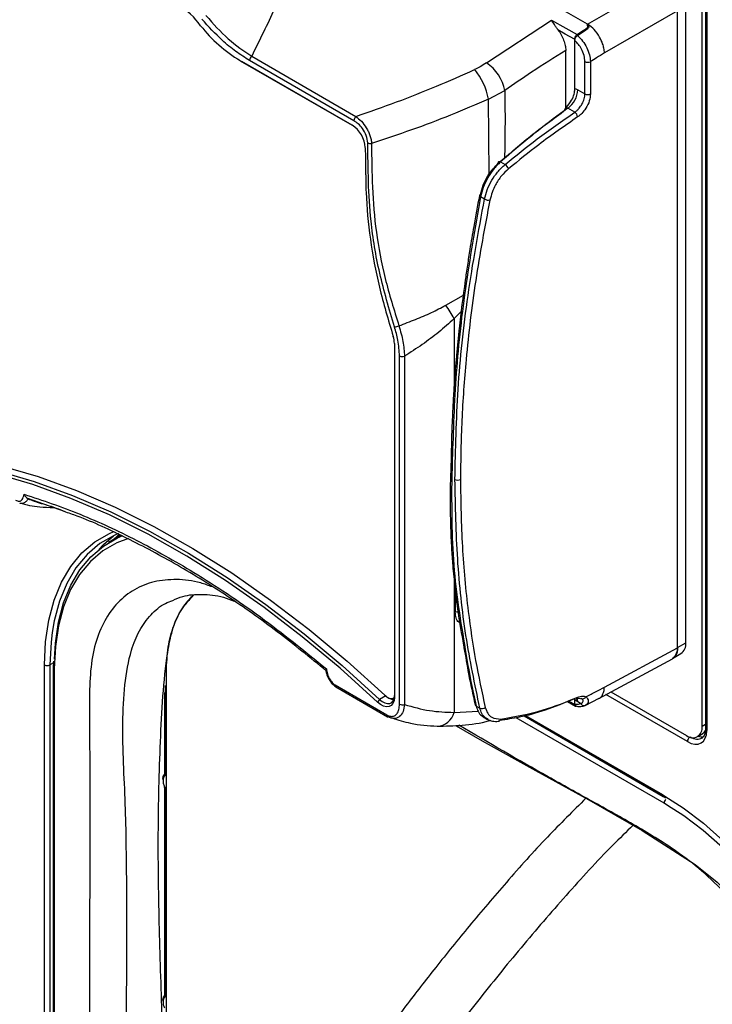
# Model space of a CAD drawing. Header units: millimetres. Extents: x 1588 to 4263, y 172 to 3488.
# Tile 11 of 46: x 1920 to 2008, y 1736 to 1862. Entities that reach past the tile are written whole.
import ezdxf

# ---------------------------------------------------------------- set-up
doc = ezdxf.new("R2010")
doc.units = ezdxf.units.MM
doc.header["$LTSCALE"] = 13

msp = doc.modelspace()

# ---------------------------------------------------------------- linework, layer by layer
at = {"color": 7, "linetype": 'Continuous', "lineweight": 25}
for p, q in [((1992.02, 1861.11), (1936.87, 1892.95)), ((2007.07, 1871.73), (2007.07, 1771.31)), ((2007.22, 1871.53), (2007.22, 1771.11)), ((1992.02, 1861.11), (2001.38, 1866.51)), ((2006.62, 1771.6), (2006.62, 1865.98)), ((2003.5, 1862.84), (1994.17, 1857.45)), ((2003.5, 1781.63), (2003.5, 1862.84)), ((2004.54, 1782.28), (2004.54, 1863.44)), ((1979.11, 1856.18), (1987.42, 1861.64)), ((1992.09, 1860.59), (1992.09, 1861.07)), ((1992.03, 1860.54), (1992.03, 1860.69)), ((1990.35, 1859.22), (1990.35, 1852.59)), ((1990.4, 1852.93), (1990.4, 1859.05)), ((1989.23, 1850.41), (1989.23, 1857.78)), ((1947.7, 1856.47), (1961.98, 1848.23)), ((1947.7, 1856.47), (1947.92, 1856.35)), ((1961.99, 1848.23), (1947.92, 1856.35)), ((1962.19, 1848.82), (1948.9, 1856.49)), ((1949.17, 1857.04), (1962.46, 1849.37)), ((1991.68, 1852.24), (1991.68, 1856.35)), ((1992.38, 1856.35), (1992.38, 1852.23)), ((1979.37, 1851.57), (1981.46, 1852.66)), ((1990.77, 1852.76), (1991.68, 1852.24)), ((1979.48, 1842.03), (1979.37, 1851.57)), ((1989.35, 1850.54), (1989.21, 1850.4)), ((1990.37, 1849.89), (1989.5, 1850.4)), ((1961.98, 1848.23), (1961.98, 1848.23)), ((1980.92, 1843.58), (1981.49, 1843.25)), ((1978.31, 1839.15), (1978.35, 1839.4)), ((1978.86, 1838.82), (1978.37, 1839.11)), ((1973.92, 1825.3), (1976.17, 1826.6)), ((1975.92, 1824.56), (1974.98, 1823.59)), ((1974.98, 1823.59), (1974.98, 1814.9)), ((1967.37, 1820.43), (1967.37, 1775.32)), ((1968.02, 1774.45), (1968.02, 1818.83)), ((1968.66, 1818.8), (1968.66, 1774.42)), ((1974.74, 1804.95), (1974.68, 1803.35)), ((1920.62, 1800.65), (1920.65, 1800.64)), ((1925.27, 1799), (1920.62, 1800.65)), ((1932.44, 1795.96), (1930.92, 1795.04)), ((1931.34, 1795.29), (1932.32, 1796.11)), ((1974.98, 1790.41), (1974.98, 1773.4)), ((1975.13, 1786.17), (1975.13, 1788.96)), ((1975.15, 1786.25), (1975.19, 1788.54)), ((1975.13, 1786.26), (1975.15, 1786.25)), ((2003.5, 1781.67), (2004.54, 1782.28)), ((1994.16, 1776.61), (2003.5, 1781.63)), ((2002.86, 1780.29), (2003.92, 1780.9)), ((1923.87, 1779.72), (1923.43, 1779.46)), ((1923.88, 1779.95), (1923.85, 1779.17)), ((1993.46, 1775.19), (2002.85, 1780.24)), ((1922.72, 1662.65), (1922.72, 1779.45)), ((1923.43, 1779.46), (1923.43, 1663.93)), ((1923.85, 1779.17), (1923.85, 1664.68)), ((1923.99, 1778.96), (1923.99, 1664.94)), ((1938.28, 1690.35), (1938.28, 1778.63)), ((1938.05, 1775.95), (1938.05, 1765.6)), ((1938.12, 1776.85), (1938.12, 1765.5)), ((1959.81, 1776.9), (1966.41, 1773.09)), ((1959.91, 1776.68), (1966.51, 1772.86)), ((1995, 1776.02), (2004.65, 1770.46)), ((1965.49, 1775.06), (1965.2, 1774.73)), ((1966.27, 1775.52), (1965.49, 1775.06)), ((1989.44, 1774.78), (1990.47, 1774.2)), ((1989.62, 1774.85), (1990.35, 1774.44)), ((1990.35, 1775.12), (1990.35, 1774.44)), ((1990.4, 1774.48), (1990.4, 1775.01)), ((1990.54, 1775.07), (1990.61, 1775.1)), ((1991.13, 1774.54), (1990.77, 1774.75)), ((1991.31, 1775.09), (1991.2, 1775.17)), ((1991.69, 1774.3), (1993.49, 1775.21)), ((2004.75, 1769.68), (1994.36, 1775.68)), ((1974.98, 1773.4), (1978.04, 1773.57)), ((1977.8, 1774.22), (1978.27, 1773.95)), ((1978.7, 1772.84), (1979.25, 1772.52)), ((2001.78, 1761.83), (1982.91, 1772.72)), ((1983.91, 1772.96), (2001.67, 1762.7)), ((1983.91, 1772.96), (2001.73, 1762.67)), ((1984.11, 1773.01), (2001.57, 1762.93)), ((2006.06, 1770.33), (2006.7, 1770.71)), ((2007.07, 1771.87), (2006.62, 1771.6)), ((2007.07, 1771.31), (2007.05, 1771.02)), ((2007.07, 1771.32), (2007.07, 1771.31)), ((1938.05, 1763.74), (1938.05, 1737.38)), ((1938.12, 1763.64), (1938.12, 1737.28)), ((2001.57, 1762.93), (2001.89, 1762.74)), ((2001.67, 1762.7), (2001.97, 1762.52)), ((2002.23, 1761.56), (2001.78, 1761.83))]:
    msp.add_line(p, q, dxfattribs=at)
at = {"color": 7, "linetype": 'Continuous', "lineweight": 25, "flags": 128}
for points in [[(1987.42, 1861.64), (1989.24, 1860.62), (1990.68, 1859.82)], [(1990.35, 1859.22), (1989.17, 1859.87), (1988.24, 1860.39)], [(1980.65, 1843.43), (1980.64, 1843.49), (1980.64, 1843.55), (1980.66, 1843.59), (1980.69, 1843.61), (1980.74, 1843.63), (1980.79, 1843.63), (1980.85, 1843.61), (1980.92, 1843.58)], [(1978.35, 1839.4), (1978.29, 1839.38), (1978.25, 1839.35), (1978.22, 1839.31), (1978.22, 1839.27), (1978.23, 1839.23), (1978.26, 1839.19), (1978.31, 1839.15), (1978.37, 1839.11)], [(1917.09, 1804.88), (1921.92, 1803.47), (1926.81, 1801.7), (1931.74, 1799.58), (1936.7, 1797.11), (1941.67, 1794.31), (1946.64, 1791.18), (1951.58, 1787.73), (1956.49, 1783.98), (1961.34, 1779.94), (1966.13, 1775.61)], [(1965.2, 1774.73), (1960.45, 1779.03), (1955.62, 1783.05), (1950.74, 1786.79), (1945.82, 1790.21), (1940.88, 1793.33), (1935.94, 1796.11), (1931.01, 1798.57), (1926.1, 1800.68), (1921.24, 1802.44), (1916.44, 1803.84)], [(1916.6, 1804.24), (1921.41, 1802.83), (1926.29, 1801.07), (1931.2, 1798.95), (1936.15, 1796.49), (1941.1, 1793.7), (1946.05, 1790.58), (1950.98, 1787.14), (1955.88, 1783.4), (1960.72, 1779.37), (1965.49, 1775.06)], [(1922.72, 1779.45), (1922.86, 1782.41), (1923.27, 1785.17), (1923.95, 1787.71), (1924.89, 1789.99), (1926.08, 1792.01), (1927.52, 1793.73), (1929.17, 1795.13), (1931.03, 1796.21), (1931.59, 1796.45)], [(1932.16, 1796.2), (1931.62, 1795.97), (1929.79, 1794.92), (1928.16, 1793.53), (1926.75, 1791.84), (1925.57, 1789.85), (1924.65, 1787.59), (1923.98, 1785.09), (1923.72, 1783.59)], [(1924, 1780.17), (1924.12, 1782.24), (1924.52, 1784.92), (1925.18, 1787.39), (1926.1, 1789.61), (1927.26, 1791.57), (1928.65, 1793.24), (1930.26, 1794.61), (1932.06, 1795.65), (1932.74, 1795.94)], [(1929.66, 1794.16), (1930.25, 1794.8), (1931.54, 1795.93)], [(1933.44, 1795.58), (1931.95, 1795.01), (1930.17, 1793.98), (1928.59, 1792.64), (1927.22, 1790.99), (1926.07, 1789.06), (1925.17, 1786.87), (1924.52, 1784.44), (1924.13, 1781.79), (1923.99, 1778.96)], [(1923.72, 1783.59), (1923.57, 1782.37), (1923.43, 1779.46)], [(1967.37, 1775.32), (1967.33, 1774.9), (1967.19, 1774.55), (1966.98, 1774.3), (1966.69, 1774.16), (1966.35, 1774.13), (1965.98, 1774.22), (1965.59, 1774.42), (1965.2, 1774.73)], [(1965.49, 1775.06), (1965.82, 1774.79), (1966.16, 1774.61), (1966.49, 1774.53), (1966.78, 1774.56), (1967.03, 1774.68), (1967.22, 1774.9), (1967.34, 1775.2), (1967.37, 1775.57)], [(1966.13, 1775.61), (1966.12, 1775.59), (1966.12, 1775.57), (1966.13, 1775.55), (1966.14, 1775.54), (1966.15, 1775.54), (1966.17, 1775.54), (1966.2, 1775.55), (1966.22, 1775.56)], [(1966.13, 1775.61), (1966.4, 1775.39), (1966.68, 1775.24), (1966.95, 1775.18), (1967.2, 1775.2), (1967.35, 1775.26)], [(1990.77, 1774.75), (1990.75, 1775.03), (1990.72, 1775.15)], [(1966.51, 1772.86), (1966.52, 1772.86), (1966.55, 1772.85)], [(1980.64, 1772.27), (1980.61, 1772.27), (1980.61, 1772.27)], [(1975.23, 1771.71), (1978.58, 1769.78), (1985.37, 1765.99), (1992.17, 1762.27), (1998.97, 1758.37), (2005.74, 1754), (2008.53, 1751.78), (2011.27, 1749.03), (2013.73, 1745.98), (2015.99, 1742.53), (2017.84, 1738.97), (2019.35, 1735.21), (2020.39, 1731.56), (2020.99, 1727.91), (2021.25, 1722.82), (2021.19, 1717.88), (2021.11, 1712.97), (2021.11, 1698.08), (2021.11, 1623.45), (2021.11, 1580.3), (2021.11, 1580.3), (2021.11, 1580.3)], [(2006.7, 1770.71), (2006.92, 1770.91), (2007.08, 1771.14)], [(1938.04, 1763.96), (1938.02, 1763.95), (1938, 1763.95), (1937.99, 1763.95), (1937.99, 1763.95)], [(2001.89, 1762.74), (2004.19, 1761.26), (2006.79, 1759.28), (2009.33, 1757.03), (2011.78, 1754.53), (2014.12, 1751.8), (2016.33, 1748.87), (2018.37, 1745.78), (2020.23, 1742.57), (2021.88, 1739.25), (2023.31, 1735.88), (2024.51, 1732.49), (2025.45, 1729.11), (2026.13, 1725.79), (2026.54, 1722.55), (2026.68, 1719.78)], [(2025.83, 1720.59), (2025.7, 1723.16), (2025.3, 1726.25), (2024.65, 1729.44), (2023.75, 1732.67), (2022.61, 1735.92), (2021.24, 1739.15), (2019.65, 1742.32), (2017.87, 1745.41), (2015.92, 1748.36), (2013.81, 1751.17), (2011.56, 1753.78), (2009.21, 1756.18), (2006.78, 1758.34), (2004.3, 1760.23), (2002.23, 1761.56)]]:
    msp.add_lwpolyline(points, dxfattribs=at)
at = {"color": 7, "linetype": 'Continuous', "lineweight": 25}
for centre, radius, start, end in [((1935.57, 1856.13), 8.54, 34.1113, 85.894), ((1957.48, 1872.7), 18.94, 218.4464, 238.9357), ((1949.69, 1856.45), 0.784, 131.3848, 177.0649), ((1976.21, 1851.69), 5.34, 10.472, 57.1919), ((1992.03, 1857.03), 0.77, 242.6565, 296.7662), ((1971.36, 1850.12), 8.14, 10.2273, 39.8124), ((1987.67, 1852.91), 3.11, 306.036, 357.1824), ((1992.03, 1852.92), 0.77, 242.6565, 296.7662), ((1989.9, 1849.17), 0.859, 8.434, 56.9947), ((1962.98, 1848.78), 0.784, 131.3848, 177.0649), ((1960.02, 1845.17), 3.64, 3.3921, 57.3362), ((1964.31, 1846.7), 0.782, 244.2749, 280.4796), ((1980.95, 1842.38), 1.02, 17.5632, 57.792), ((1979.36, 1839.72), 1.02, 240.7919, 280.7318), ((1962.19, 1816.84), 14.46, 27.7974, 35.7617), ((1967.34, 1823.96), 1.43, 271.7906, 295.4604), ((1964.43, 1820.39), 2.94, 0.8239, 18.7022), ((1968.38, 1819.53), 0.782, 242.9159, 291.083), ((1975.45, 1803.79), 0.77, 242.6565, 296.7662), ((1975.33, 1786.58), 0.375, 241.7685, 296.3793), ((2003.07, 1782.11), 1.48, 305.0133, 6.2988), ((2001.9, 1781.53), 1.58, 313.8586, 4.8737), ((1923.07, 1780.13), 0.766, 242.5588, 298.0185), ((1924.09, 1779.19), 0.247, 185.1079, 246.2388), ((1960.05, 1776.88), 0.244, 173.3764, 235.3114), ((1967.3, 1776.52), 1.44, 221.6341, 270.7215), ((1990.49, 1775.35), 0.275, 297.9941, 1.5205), ((1991.55, 1774.73), 0.46, 204.3467, 290.579), ((1991.38, 1775.58), 0.444, 246.4172, 336.7895), ((1968.38, 1775.15), 0.782, 242.9159, 291.083), ((1972.69, 1774.02), 2.38, 272.9138, 344.8413), ((1977.93, 1774.47), 0.283, 194.4231, 242.4313), ((1978.55, 1774.54), 0.649, 244.533, 309.4784), ((1966.65, 1773.07), 0.244, 173.3764, 235.3114), ((1980.58, 1772.63), 0.363, 279.4615, 349.1271), ((2005.42, 1771.4), 1.22, 230.7967, 9.214), ((2007.32, 1771.33), 0.247, 185.0787, 246.2415), ((2005.52, 1769.64), 0.777, 126.0587, 177.1986), ((1938.2, 1765.4), 0.215, 136.4368, 220.1012), ((1938.17, 1765.61), 0.12, 184.1645, 247.1557), ((1938.17, 1763.82), 0.22, 111.7161, 142.7495), ((1938.17, 1763.75), 0.119, 182.7978, 247.2904), ((2001.82, 1762.91), 0.251, 174.3124, 234.4311), ((2002.55, 1761.79), 0.773, 136.6547, 177.3128), ((1938.2, 1737.19), 0.215, 136.4368, 220.1012), ((1938.17, 1737.39), 0.12, 184.1645, 247.1557)]:
    msp.add_arc(centre, radius, start, end, dxfattribs=at)
for centre, major_axis, ratio, start_param, end_param in [((2004.75, 1772.54), (-1.75, 3.03), 0.577206, 2.356428, 3.92692), ((2005.1, 1772.74), (-1.49, 2.61), 0.577137, 2.359333, 3.161947), ((2005.58, 1773.04), (-1.51, 2.59), 0.577255, 2.605828, 2.973436), ((2005.1, 1772.74), (-1.49, 2.61), 0.577137, 3.161947, 3.233071)]:
    msp.add_ellipse(centre, major_axis=major_axis, ratio=ratio, start_param=start_param, end_param=end_param, dxfattribs=at)
for points, knots in [([(1930.19, 1867.99), (1930.98, 1868.33), (1932.56, 1869), (1934.96, 1869.95), (1937.38, 1870.86), (1939.78, 1871.69), (1941.95, 1872.39), (1943.85, 1872.95), (1945.47, 1873.4), (1946.95, 1873.76), (1948.24, 1874.04), (1949.4, 1874.26), (1950.46, 1874.42), (1951.46, 1874.53), (1952.35, 1874.56), (1953.15, 1874.53), (1953.91, 1874.41), (1954.58, 1874.13), (1954.96, 1873.79), (1955.16, 1873.49), (1955.3, 1873.17), (1955.39, 1872.75), (1955.42, 1871.9), (1955.19, 1870.72), (1954.72, 1869.21), (1954.11, 1867.62), (1953.25, 1865.59), (1952.09, 1863.06), (1950.68, 1860.11), (1949.67, 1858.06), (1949.17, 1857.04)], [0, 0, 0, 0, 0.050812, 0.100647, 0.151947, 0.202875, 0.250395, 0.286434, 0.319302, 0.349017, 0.375605, 0.39668, 0.41772, 0.437989, 0.454838, 0.469455, 0.485251, 0.501004, 0.516767, 0.524372, 0.532539, 0.547138, 0.563939, 0.610283, 0.652923, 0.698429, 0.750891, 0.831516, 0.91621, 1, 1, 1, 1]), ([(1948.9, 1856.49), (1948.31, 1856.86), (1947.14, 1857.6), (1945.06, 1859.3), (1943.67, 1860.82), (1942.82, 1861.75)], [0, 0, 0, 0, 0.279835, 0.558359, 1, 1, 1, 1]), ([(1943.33, 1862.22), (1944.26, 1861.17), (1946.12, 1859.09), (1948.15, 1857.72), (1949.17, 1857.04)], [0, 0, 0, 0, 0.5020584, 1, 1, 1, 1]), ([(1988.24, 1860.39), (1988.16, 1860.51), (1987.99, 1860.74), (1987.72, 1861.19), (1987.54, 1861.46), (1987.42, 1861.64)], [0, 0, 0, 0, 0.250252, 0.501173, 1, 1, 1, 1]), ([(1992.03, 1860.69), (1992.03, 1860.77), (1992.02, 1860.91), (1992.02, 1861.05), (1992.02, 1861.12)], [0, 0, 0, 0, 0.5599935, 1, 1, 1, 1]), ([(1992.09, 1861.07), (1992.08, 1861.08), (1992.06, 1861.09), (1992.03, 1861.11), (1992.02, 1861.11)], [0, 0, 0, 0, 0.5593592, 1, 1, 1, 1]), ([(1994.17, 1857.45), (1994.15, 1857.65), (1994.12, 1858.02), (1993.92, 1858.72), (1993.54, 1859.56), (1992.89, 1860.47), (1992.35, 1860.87), (1992.09, 1861.07)], [0, 0, 0, 0, 0.154793, 0.290053, 0.50117, 0.757359, 1, 1, 1, 1]), ([(1988.24, 1860.39), (1988.39, 1860.19), (1988.67, 1859.78), (1988.98, 1859.1), (1989.19, 1858.41), (1989.22, 1857.99), (1989.23, 1857.78)], [0, 0, 0, 0, 0.249996, 0.499833, 0.748969, 1, 1, 1, 1]), ([(1990.68, 1859.82), (1990.63, 1859.79), (1990.55, 1859.72), (1990.44, 1859.56), (1990.36, 1859.38), (1990.35, 1859.27), (1990.35, 1859.22)], [0, 0, 0, 0, 0.2505379, 0.4998031, 0.7492652, 1, 1, 1, 1]), ([(1990.68, 1859.82), (1990.93, 1859.99), (1991.38, 1860.28), (1991.83, 1860.56), (1992.03, 1860.69)], [0, 0, 0, 0, 0.56, 1, 1, 1, 1]), ([(1990.72, 1859.67), (1990.98, 1859.84), (1991.44, 1860.15), (1991.89, 1860.45), (1992.09, 1860.59)], [0, 0, 0, 0, 0.559992, 1, 1, 1, 1]), ([(1992.2, 1860.7), (1992.17, 1860.8), (1992.14, 1860.92), (1992.07, 1861.03), (1992.05, 1861.05)], [0, 0, 0, 0, 0.819778, 1, 1, 1, 1]), ([(1990.4, 1859.05), (1990.4, 1859.1), (1990.41, 1859.21), (1990.48, 1859.39), (1990.59, 1859.56), (1990.68, 1859.63), (1990.72, 1859.67)], [0, 0, 0, 0, 0.250539, 0.500016, 0.749731, 1, 1, 1, 1]), ([(1991.68, 1856.35), (1991.65, 1856.61), (1991.61, 1857.13), (1991.28, 1857.91), (1990.87, 1858.57), (1990.56, 1858.89), (1990.4, 1859.05)], [0, 0, 0, 0, 0.279607, 0.559069, 0.779128, 1, 1, 1, 1]), ([(1990.72, 1859.67), (1990.95, 1859.45), (1991.4, 1859.01), (1991.93, 1858.13), (1992.3, 1857.2), (1992.35, 1856.63), (1992.38, 1856.35)], [0, 0, 0, 0, 0.250075, 0.500103, 0.750075, 1, 1, 1, 1]), ([(1989.23, 1857.78), (1987.78, 1856.87), (1985.18, 1855.25), (1982.6, 1853.45), (1981.46, 1852.66)], [0, 0, 0, 0, 0.56, 1, 1, 1, 1]), ([(1994.17, 1857.45), (1993.83, 1857.25), (1993.24, 1856.89), (1992.64, 1856.51), (1992.38, 1856.35)], [0, 0, 0, 0, 0.56, 1, 1, 1, 1]), ([(1979.11, 1856.18), (1978.85, 1856.01), (1978.38, 1855.7), (1977.85, 1855.44), (1977.61, 1855.33)], [0, 0, 0, 0, 0.559831, 1, 1, 1, 1]), ([(1962.46, 1849.37), (1964.2, 1849.97), (1967.68, 1851.19), (1972.76, 1853.18), (1976, 1854.62), (1977.61, 1855.33)], [0, 0, 0, 0, 0.333556, 0.666808, 1, 1, 1, 1]), ([(1981.46, 1852.66), (1981.48, 1850.52), (1981.5, 1847.68), (1981.44, 1844.79), (1981.42, 1844.08)], [0, 0, 0, 0, 0.75256, 1, 1, 1, 1]), ([(1989.34, 1850.55), (1989.57, 1850.83), (1989.97, 1851.33), (1990.33, 1852.21), (1990.38, 1852.69), (1990.4, 1852.93)], [0, 0, 0, 0, 0.401817, 0.701069, 1, 1, 1, 1]), ([(1990.4, 1852.93), (1990.47, 1852.9), (1990.59, 1852.86), (1990.72, 1852.79), (1990.77, 1852.76)], [0, 0, 0, 0, 0.559828, 1, 1, 1, 1]), ([(1979.37, 1851.57), (1977.77, 1850.88), (1974.58, 1849.5), (1969.58, 1847.62), (1966.16, 1846.49), (1964.46, 1845.93)], [0, 0, 0, 0, 0.334163, 0.668752, 1, 1, 1, 1]), ([(1990.37, 1849.89), (1990.47, 1849.97), (1990.67, 1850.11), (1991, 1850.46), (1991.34, 1850.95), (1991.62, 1851.61), (1991.66, 1852.03), (1991.68, 1852.24)], [0, 0, 0, 0, 0.1484761, 0.2815521, 0.5007252, 0.7562694, 1, 1, 1, 1]), ([(1992.38, 1852.23), (1992.35, 1851.95), (1992.29, 1851.35), (1991.86, 1850.45), (1991.32, 1849.73), (1990.94, 1849.44), (1990.75, 1849.3)], [0, 0, 0, 0, 0.271438, 0.562098, 0.788528, 1, 1, 1, 1]), ([(1980.86, 1843.6), (1982.34, 1844.87), (1985.04, 1847.19), (1987.79, 1849.2), (1989.03, 1850.11)], [0, 0, 0, 0, 0.548646, 1, 1, 1, 1]), ([(1989.5, 1850.4), (1987.96, 1849.26), (1985.07, 1847.15), (1982.24, 1844.71), (1980.92, 1843.58)], [0, 0, 0, 0, 0.53439, 1, 1, 1, 1]), ([(1981.49, 1843.25), (1982.86, 1844.35), (1985.79, 1846.73), (1988.78, 1848.79), (1990.37, 1849.89)], [0, 0, 0, 0, 0.46561, 1, 1, 1, 1]), ([(1989.36, 1850.44), (1989.34, 1850.44), (1989.29, 1850.44), (1989.2, 1850.4), (1989.1, 1850.3), (1989.06, 1850.17), (1989.03, 1850.11)], [0, 0, 0, 0, 0.159179, 0.321839, 0.654561, 1, 1, 1, 1]), ([(1989.5, 1850.4), (1989.47, 1850.41), (1989.43, 1850.43), (1989.38, 1850.44), (1989.36, 1850.44)], [0, 0, 0, 0, 0.499064, 1, 1, 1, 1]), ([(1963.97, 1846), (1963.93, 1846.31), (1963.85, 1846.92), (1963.35, 1847.79), (1962.77, 1848.44), (1962.38, 1848.69), (1962.19, 1848.82)], [0, 0, 0, 0, 0.280375, 0.559556, 0.77954, 1, 1, 1, 1]), ([(1962.46, 1849.37), (1962.69, 1849.18), (1963.17, 1848.8), (1963.71, 1848.07), (1964.06, 1847.43), (1964.26, 1846.92), (1964.41, 1846.41), (1964.44, 1846.09), (1964.46, 1845.93)], [0, 0, 0, 0, 0.24512, 0.492962, 0.619222, 0.745812, 0.872789, 1, 1, 1, 1]), ([(1990.75, 1849.3), (1989.09, 1848.15), (1986.12, 1846.1), (1983.21, 1843.73), (1981.92, 1842.69)], [0, 0, 0, 0, 0.560001, 1, 1, 1, 1]), ([(1963.65, 1845.38), (1963.66, 1845.06), (1963.67, 1844.41), (1963.68, 1843.46), (1963.69, 1842.72), (1963.7, 1842.22), (1963.7, 1842), (1963.71, 1841.88), (1963.71, 1841.6), (1963.72, 1840.86), (1963.79, 1838.23), (1964.22, 1833.77), (1965.34, 1827.62), (1966.59, 1823.43), (1967.22, 1821.33)], [0, 0, 0, 0, 0.043159, 0.084952, 0.125378, 0.141051, 0.150941, 0.154346, 0.156723, 0.188068, 0.250761, 0.501121, 0.750603, 1, 1, 1, 1]), ([(1967.38, 1822.54), (1966.7, 1824.83), (1965.35, 1829.41), (1964.33, 1835.63), (1964.03, 1841.09), (1963.99, 1844.36), (1963.97, 1846)], [0, 0, 0, 0, 0.2793117, 0.5578956, 0.7788887, 1, 1, 1, 1]), ([(1964.46, 1845.93), (1964.47, 1844.08), (1964.5, 1840.39), (1964.96, 1834.67), (1966.07, 1828.73), (1967.32, 1824.7), (1967.95, 1822.68)], [0, 0, 0, 0, 0.252939, 0.503173, 0.751117, 1, 1, 1, 1]), ([(1980.92, 1843.58), (1980.6, 1843.26), (1980, 1842.67), (1979.25, 1841.52), (1978.67, 1840.33), (1978.47, 1839.51), (1978.37, 1839.11)], [0, 0, 0, 0, 0.270288, 0.500002, 0.756497, 1, 1, 1, 1]), ([(1978.35, 1839.4), (1978.45, 1839.81), (1978.67, 1840.64), (1979.42, 1842.12), (1980.18, 1842.94), (1980.65, 1843.43)], [0, 0, 0, 0, 0.276278, 0.56283, 1, 1, 1, 1]), ([(1978.86, 1838.82), (1978.96, 1839.22), (1979.17, 1840.04), (1979.77, 1841.22), (1980.54, 1842.36), (1981.16, 1842.93), (1981.49, 1843.25)], [0, 0, 0, 0, 0.243499, 0.499998, 0.729706, 1, 1, 1, 1]), ([(1981.92, 1842.69), (1981.62, 1842.4), (1981, 1841.82), (1980.07, 1840.44), (1979.74, 1839.36), (1979.55, 1838.71)], [0, 0, 0, 0, 0.276308, 0.562868, 1, 1, 1, 1]), ([(1978.37, 1839.11), (1977.67, 1835.18), (1976.28, 1827.33), (1975.07, 1815.9), (1974.85, 1808.6), (1974.74, 1804.95)], [0, 0, 0, 0, 0.334523, 0.667857, 1, 1, 1, 1]), ([(1975.09, 1803.11), (1975.18, 1806.92), (1975.34, 1814.54), (1976.6, 1826.5), (1978.1, 1834.71), (1978.86, 1838.82)], [0, 0, 0, 0, 0.3321413, 0.6654744, 1, 1, 1, 1]), ([(1979.55, 1838.71), (1978.9, 1835.28), (1977.62, 1828.41), (1976.52, 1819.06), (1975.9, 1810.61), (1975.83, 1805.6), (1975.79, 1803.1)], [0, 0, 0, 0, 0.279755, 0.56006, 0.780247, 1, 1, 1, 1]), ([(1978.22, 1839.29), (1977.97, 1837.96), (1977.53, 1835.67), (1977.04, 1832.72), (1976.73, 1830.74), (1976.59, 1829.72), (1976.54, 1829.38)], [0, 0, 0, 0, 0.397934, 0.690853, 0.894117, 1, 1, 1, 1]), ([(1976.54, 1829.38), (1976.49, 1829.08), (1976.14, 1826.7), (1975.78, 1823.76), (1975.45, 1820.55), (1975.29, 1818.83), (1975.14, 1817.16), (1975.02, 1815.56), (1974.9, 1813.79), (1974.78, 1811.54), (1974.65, 1808.51), (1974.61, 1806.24), (1974.59, 1804.96)], [0, 0, 0, 0, 0.0352845, 0.2832517, 0.3538381, 0.4244248, 0.4933916, 0.5578854, 0.6208131, 0.7116812, 0.8380767, 1, 1, 1, 1]), ([(1967.95, 1822.68), (1968.66, 1822.95), (1970.07, 1823.49), (1972.07, 1824.32), (1973.32, 1824.98), (1973.92, 1825.3)], [0, 0, 0, 0, 0.341574, 0.679308, 1, 1, 1, 1]), ([(1974.98, 1823.59), (1974.34, 1823.01), (1973.04, 1821.84), (1970.93, 1820.26), (1969.42, 1819.29), (1968.66, 1818.8)], [0, 0, 0, 0, 0.325978, 0.660421, 1, 1, 1, 1]), ([(1968.02, 1818.83), (1967.98, 1819.5), (1967.92, 1820.69), (1967.55, 1821.97), (1967.38, 1822.54)], [0, 0, 0, 0, 0.560876, 1, 1, 1, 1]), ([(1967.95, 1822.68), (1968.15, 1822), (1968.55, 1820.66), (1968.62, 1819.42), (1968.66, 1818.8)], [0, 0, 0, 0, 0.498553, 1, 1, 1, 1]), ([(1974.6, 1805.32), (1974.56, 1804.26), (1974.48, 1802.32), (1974.48, 1799.66), (1974.52, 1797.49), (1974.58, 1795.76), (1974.67, 1794.03), (1974.82, 1791.9), (1975.1, 1789.01), (1975.56, 1785.44), (1976.03, 1782.87), (1976.29, 1781.46)], [0, 0, 0, 0, 0.128473, 0.237532, 0.327086, 0.397022, 0.452225, 0.543199, 0.665027, 0.817361, 1, 1, 1, 1]), ([(1974.6, 1805.16), (1974.6, 1805.16), (1974.59, 1805.13), (1974.61, 1805.08), (1974.66, 1805.01), (1974.71, 1804.97), (1974.74, 1804.95)], [0, 0, 0, 0, 0.072932, 0.370135, 0.683157, 1, 1, 1, 1]), ([(1974.68, 1803.35), (1974.67, 1799.6), (1974.64, 1792.1), (1975.82, 1784.97), (1976.41, 1781.41)], [0, 0, 0, 0, 0.500007, 1, 1, 1, 1]), ([(1978.27, 1773.95), (1977.63, 1777), (1976.37, 1783.09), (1975.3, 1792.85), (1975.16, 1799.69), (1975.09, 1803.11)], [0, 0, 0, 0, 0.334338, 0.667671, 1, 1, 1, 1]), ([(1975.79, 1803.1), (1975.84, 1800.23), (1975.94, 1794.47), (1976.66, 1786.82), (1977.66, 1779.99), (1978.53, 1776.02), (1978.96, 1774.04)], [0, 0, 0, 0, 0.279792, 0.560049, 0.780207, 1, 1, 1, 1]), ([(1919.02, 1800.45), (1919.19, 1800.39), (1919.53, 1800.26), (1919.97, 1800.53), (1920.07, 1800.96), (1920.13, 1801.22)], [0, 0, 0, 0, 0.279257, 0.560136, 1, 1, 1, 1]), ([(1920.13, 1801.22), (1922.51, 1800.42), (1927.25, 1798.82), (1934.5, 1795.44), (1942.19, 1791.13), (1950.31, 1785.76), (1955.9, 1781.23), (1958.7, 1778.96)], [0, 0, 0, 0, 0.186901, 0.373493, 0.560594, 0.780037, 1, 1, 1, 1]), ([(1920.62, 1800.65), (1920.58, 1800.67), (1920.49, 1800.72), (1920.36, 1800.85), (1920.23, 1801.02), (1920.17, 1801.15), (1920.13, 1801.22)], [0, 0, 0, 0, 0.239291, 0.499218, 0.726242, 1, 1, 1, 1]), ([(1920.65, 1800.64), (1920.57, 1800.52), (1920.41, 1800.27), (1920.06, 1800.07), (1919.76, 1799.99), (1919.59, 1800.06), (1919.57, 1800.06)], [0, 0, 0, 0, 0.311411, 0.62864, 0.954069, 1, 1, 1, 1]), ([(1919.57, 1800.09), (1920.41, 1799.88), (1921.76, 1799.55), (1923.3, 1799.54), (1923.89, 1799.53)], [0, 0, 0, 0, 0.6148931, 1, 1, 1, 1]), ([(1920.65, 1800.64), (1920.9, 1800.53), (1921.27, 1800.38), (1921.67, 1800.27), (1921.8, 1800.23)], [0, 0, 0, 0, 0.67897, 1, 1, 1, 1]), ([(1921.79, 1800.19), (1922.15, 1800.09), (1923.59, 1799.71), (1924.64, 1799.3), (1925.43, 1798.99)], [0, 0, 0, 0, 0.253757, 1, 1, 1, 1]), ([(1958.72, 1778.66), (1956.63, 1780.37), (1952.45, 1783.79), (1946.08, 1788.28), (1939.68, 1792.27), (1933.27, 1795.65), (1928.45, 1797.9), (1925.82, 1798.81), (1925.27, 1799)], [0, 0, 0, 0, 0.190331, 0.380019, 0.570162, 0.760843, 0.950627, 1, 1, 1, 1]), ([(1944.16, 1789.39), (1943.66, 1789.58), (1942.07, 1790.17), (1939.55, 1790.43), (1936.68, 1790.17), (1934.16, 1789.16), (1932.01, 1787.48), (1930.34, 1785.15), (1929.13, 1782.25), (1928.54, 1778.75), (1928.45, 1774.88), (1928.56, 1762.12), (1928.44, 1740.73), (1928.49, 1708.09), (1928.48, 1685.54), (1928.48, 1673.06)], [0, 0, 0, 0, 0.013068, 0.041435, 0.069802, 0.098156, 0.126511, 0.154865, 0.183219, 0.212265, 0.241561, 0.27088, 0.495955, 0.721029, 1, 1, 1, 1]), ([(1938.28, 1778.63), (1938.33, 1779.69), (1938.42, 1781.79), (1939.16, 1784.51), (1940.24, 1786.77), (1941.27, 1787.83), (1941.76, 1788.33)], [0, 0, 0, 0, 0.2567805, 0.513562, 0.7703537, 1, 1, 1, 1]), ([(1939.1, 1787.68), (1939.52, 1787.87), (1940.65, 1788.38), (1942.84, 1788.51), (1945.05, 1788.31), (1946.47, 1787.77), (1946.93, 1787.59)], [0, 0, 0, 0, 0.1907, 0.512451, 0.843545, 1, 1, 1, 1]), ([(1933.17, 1681.48), (1933.12, 1698.17), (1933.05, 1723.25), (1933.32, 1749.83), (1933.07, 1761.72), (1932.8, 1766.94), (1932.68, 1772.07), (1932.9, 1776.96), (1933.6, 1780.94), (1934.78, 1783.91), (1936.26, 1785.9), (1937.72, 1787.19), (1938.78, 1787.57), (1939.1, 1787.68)], [0, 0, 0, 0, 0.447738, 0.672495, 0.717755, 0.763319, 0.808691, 0.853578, 0.898268, 0.927626, 0.957836, 0.987197, 1, 1, 1, 1]), ([(1938.32, 1690.42), (1938.35, 1696.71), (1938.38, 1706.99), (1938.2, 1721.39), (1937.77, 1733.62), (1937.37, 1745.83), (1937.17, 1757.93), (1937.48, 1769.7), (1937.96, 1778.48), (1938.97, 1783.93), (1940, 1786.37), (1941.04, 1787.58), (1941.55, 1788.18)], [0, 0, 0, 0, 0.18816, 0.307396, 0.426855, 0.54631, 0.665542, 0.784484, 0.903375, 0.935582, 0.96779, 1, 1, 1, 1]), ([(1975.79, 1784.84), (1975.72, 1784.86), (1975.45, 1784.94), (1975.2, 1785.42), (1975.15, 1785.93), (1975.13, 1786.17)], [0, 0, 0, 0, 0.154566, 0.592649, 1, 1, 1, 1]), ([(1976.25, 1781.64), (1976.44, 1780.53), (1976.85, 1778.07), (1977.37, 1775.7), (1977.66, 1774.4)], [0, 0, 0, 0, 0.4524712, 1, 1, 1, 1]), ([(1976.26, 1781.6), (1976.27, 1781.58), (1976.28, 1781.53), (1976.32, 1781.46), (1976.38, 1781.43), (1976.41, 1781.41)], [0, 0, 0, 0, 0.276302, 0.635865, 1, 1, 1, 1]), ([(1976.41, 1781.41), (1976.64, 1780.04), (1977.05, 1777.61), (1977.57, 1775.26), (1977.8, 1774.22)], [0, 0, 0, 0, 0.56, 1, 1, 1, 1]), ([(2003.5, 1781.63), (2003.47, 1781.3), (2003.41, 1780.66), (2003.01, 1780.4), (2002.82, 1780.28)], [0, 0, 0, 0, 0.528966, 1, 1, 1, 1]), ([(1958.7, 1778.96), (1958.67, 1778.92), (1958.62, 1778.86), (1958.59, 1778.8), (1958.61, 1778.77), (1958.61, 1778.77)], [0, 0, 0, 0, 0.498048, 0.91118, 1, 1, 1, 1]), ([(1958.63, 1778.77), (1958.65, 1778.63), (1958.71, 1778.26), (1958.99, 1777.65), (1959.41, 1777.04), (1959.74, 1776.8), (1959.9, 1776.68)], [0, 0, 0, 0, 0.176086, 0.476432, 0.751231, 1, 1, 1, 1]), ([(1958.7, 1778.96), (1958.73, 1778.75), (1958.79, 1778.33), (1959.06, 1777.72), (1959.41, 1777.2), (1959.67, 1777), (1959.81, 1776.9)], [0, 0, 0, 0, 0.280935, 0.560832, 0.78068, 1, 1, 1, 1]), ([(1991.79, 1775.41), (1992.23, 1775.63), (1993.02, 1776.02), (1993.81, 1776.43), (1994.16, 1776.61)], [0, 0, 0, 0, 0.56, 1, 1, 1, 1]), ([(1993.46, 1775.22), (1993.49, 1775.23), (1993.7, 1775.27), (1993.91, 1775.59), (1994.12, 1776.06), (1994.15, 1776.42), (1994.16, 1776.61)], [0, 0, 0, 0, 0.051504, 0.449562, 0.705924, 1, 1, 1, 1]), ([(1990.38, 1775.14), (1989.11, 1774.62), (1986.72, 1773.65), (1983.53, 1772.78), (1981.65, 1772.5), (1980.83, 1772.38)], [0, 0, 0, 0, 0.389446, 0.7359526, 1, 1, 1, 1]), ([(1980.94, 1772.56), (1982.73, 1772.86), (1985.93, 1773.39), (1989.29, 1774.75), (1990.76, 1775.35)], [0, 0, 0, 0, 0.5599978, 1, 1, 1, 1]), ([(1990.77, 1774.75), (1990.7, 1774.79), (1990.58, 1774.87), (1990.45, 1774.97), (1990.4, 1775.01)], [0, 0, 0, 0, 0.559828, 1, 1, 1, 1]), ([(1990.4, 1774.48), (1990.55, 1774.45), (1990.82, 1774.41), (1991.04, 1774.5), (1991.13, 1774.54)], [0, 0, 0, 0, 0.561133, 1, 1, 1, 1]), ([(1990.54, 1774.23), (1990.53, 1774.23), (1990.47, 1774.24), (1990.41, 1774.33), (1990.4, 1774.43), (1990.4, 1774.48)], [0, 0, 0, 0, 0.198607, 0.597975, 1, 1, 1, 1]), ([(1990.61, 1775.1), (1990.73, 1775.15), (1990.99, 1775.24), (1991.18, 1775.18), (1991.28, 1775.14)], [0, 0, 0, 0, 0.445116, 1, 1, 1, 1]), ([(1990.76, 1775.35), (1990.97, 1775.43), (1991.35, 1775.55), (1991.65, 1775.45), (1991.79, 1775.41)], [0, 0, 0, 0, 0.560009, 1, 1, 1, 1]), ([(1991.13, 1774.54), (1991.22, 1774.58), (1991.38, 1774.65), (1991.48, 1774.83), (1991.45, 1775), (1991.35, 1775.07), (1991.31, 1775.09)], [0, 0, 0, 0, 0.298426, 0.5812223, 0.8719943, 1, 1, 1, 1]), ([(1991.79, 1775.41), (1991.88, 1775.33), (1992.06, 1775.16), (1992.13, 1774.84), (1992.03, 1774.52), (1991.82, 1774.37), (1991.71, 1774.3)], [0, 0, 0, 0, 0.239503, 0.487721, 0.742342, 1, 1, 1, 1]), ([(1966.41, 1773.09), (1966.58, 1773.01), (1966.94, 1772.85), (1967.4, 1772.94), (1967.75, 1773.24), (1967.98, 1773.76), (1968.01, 1774.22), (1968.02, 1774.45)], [0, 0, 0, 0, 0.187189, 0.373926, 0.560891, 0.780916, 1, 1, 1, 1]), ([(1968.66, 1774.42), (1968.61, 1774.11), (1968.52, 1773.49), (1968.15, 1772.94), (1967.74, 1772.68), (1967.41, 1772.59), (1967.17, 1772.64), (1967.07, 1772.65)], [0, 0, 0, 0, 0.288191, 0.582689, 0.73338, 0.885491, 1, 1, 1, 1]), ([(1968.66, 1774.42), (1969.73, 1774.11), (1971.85, 1773.51), (1973.94, 1773.44), (1974.98, 1773.4)], [0, 0, 0, 0, 0.502212, 1, 1, 1, 1]), ([(1977.8, 1774.22), (1977.88, 1773.99), (1978.03, 1773.5), (1978.37, 1773.04), (1978.66, 1772.9), (1978.75, 1772.86)], [0, 0, 0, 0, 0.390869, 0.812862, 1, 1, 1, 1]), ([(1979.33, 1772.53), (1979.21, 1772.58), (1978.88, 1772.73), (1978.51, 1773.22), (1978.35, 1773.72), (1978.27, 1773.95)], [0, 0, 0, 0, 0.2335229, 0.6314353, 1, 1, 1, 1]), ([(1978.96, 1774.04), (1979.05, 1773.78), (1979.23, 1773.24), (1979.86, 1772.62), (1980.54, 1772.58), (1980.94, 1772.56)], [0, 0, 0, 0, 0.277028, 0.562262, 1, 1, 1, 1]), ([(1990.35, 1774.44), (1990.35, 1774.39), (1990.36, 1774.3), (1990.44, 1774.2), (1990.51, 1774.2), (1990.55, 1774.19)], [0, 0, 0, 0, 0.334359, 0.667051, 1, 1, 1, 1]), ([(1990.51, 1774.23), (1990.69, 1774.19), (1991.06, 1774.1), (1991.41, 1774.2), (1991.6, 1774.25)], [0, 0, 0, 0, 0.461567, 1, 1, 1, 1]), ([(1967.07, 1772.65), (1967.04, 1772.66), (1966.87, 1772.67), (1966.69, 1772.77), (1966.55, 1772.85)], [0, 0, 0, 0, 0.196866, 1, 1, 1, 1]), ([(1967.08, 1772.7), (1967.86, 1772.45), (1969.76, 1771.84), (1971.67, 1771.72), (1972.81, 1771.65)], [0, 0, 0, 0, 0.407492, 1, 1, 1, 1]), ([(1972.81, 1771.65), (1973.87, 1771.67), (1976.06, 1771.72), (1978.36, 1772.02), (1979.59, 1772.38), (1979.64, 1772.39)], [0, 0, 0, 0, 0.477935, 0.980976, 1, 1, 1, 1]), ([(1979.23, 1772.54), (1979.44, 1772.44), (1979.87, 1772.24), (1980.39, 1772.26), (1980.64, 1772.27)], [0, 0, 0, 0, 0.501201, 1, 1, 1, 1]), ([(1974.91, 1581.36), (1976.56, 1580.42), (1980.25, 1578.3), (1985.99, 1574.85), (1992.1, 1571.03), (1998.22, 1567.49), (2003.39, 1564.82), (2007.55, 1563.39), (2010.63, 1563.07), (2013.47, 1563.49), (2016, 1564.64), (2018.1, 1566.52), (2019.73, 1569.05), (2020.84, 1572.14), (2021.75, 1579.16), (2021.89, 1590.37), (2021.88, 1605.33), (2021.48, 1620.52), (2021.24, 1645.62), (2021.2, 1668.62), (2021.45, 1689.46), (2021.76, 1698.29), (2021.98, 1707.16), (2021.87, 1716.22), (2021.53, 1723.67), (2020.63, 1729.64), (2019.42, 1733.9), (2017.71, 1738.16), (2015.55, 1742.31), (2013, 1746.22), (2010.13, 1749.79), (2007.02, 1752.92), (2003.01, 1756.05), (1998.17, 1758.99), (1992.57, 1762.08), (1985.05, 1766.25), (1979.4, 1769.55), (1975.61, 1771.76)], [0, 0, 0, 0, 0.020577, 0.04603, 0.071516, 0.096939, 0.122305, 0.135949, 0.149595, 0.163598, 0.177604, 0.191735, 0.205868, 0.219991, 0.234114, 0.287904, 0.341744, 0.395637, 0.449502, 0.611342, 0.643753, 0.676214, 0.708646, 0.740999, 0.773318, 0.787021, 0.800724, 0.81443, 0.828135, 0.841838, 0.85554, 0.869242, 0.882945, 0.906185, 0.929478, 0.952774, 1, 1, 1, 1]), ([(2006.68, 1770.72), (2006.86, 1770.83), (2007.05, 1770.94), (2007.12, 1771.14), (2007.12, 1771.14)], [0, 0, 0, 0, 0.991702, 1, 1, 1, 1]), ([(2007.05, 1771.02), (2007.05, 1771), (2007.04, 1770.75), (2006.91, 1770.43), (2006.75, 1770.28), (2006.68, 1770.22)], [0, 0, 0, 0, 0.048253, 0.582613, 1, 1, 1, 1]), ([(1937.86, 1764.81), (1937.86, 1764.86), (1937.82, 1765.07), (1937.89, 1765.34), (1938, 1765.49), (1938.05, 1765.55)], [0, 0, 0, 0, 0.1608, 0.633198, 1, 1, 1, 1]), ([(1938.04, 1765.27), (1938, 1765.21), (1937.89, 1765.08), (1937.84, 1764.77), (1937.87, 1764.37), (1937.99, 1764.09), (1938.04, 1763.96)], [0, 0, 0, 0, 0.205455, 0.470012, 0.734994, 1, 1, 1, 1]), ([(1938.04, 1765.6), (1938.04, 1765.59), (1938.04, 1765.55), (1938.03, 1765.54), (1938.04, 1765.54), (1938.04, 1765.54)], [0, 0, 0, 0, 0.34224, 0.912941, 1, 1, 1, 1]), ([(1938.12, 1765.5), (1938.12, 1765.45), (1938.11, 1765.35), (1938.06, 1765.3), (1938.04, 1765.27)], [0, 0, 0, 0, 0.489615, 1, 1, 1, 1]), ([(1937.99, 1763.95), (1938, 1763.93), (1938.03, 1763.87), (1938.04, 1763.8), (1938.04, 1763.76), (1938.04, 1763.74)], [0, 0, 0, 0, 0.263554, 0.731175, 1, 1, 1, 1]), ([(1938.04, 1763.96), (1938.06, 1763.9), (1938.11, 1763.79), (1938.12, 1763.69), (1938.12, 1763.64)], [0, 0, 0, 0, 0.496103, 1, 1, 1, 1]), ([(1991.81, 1762.47), (1990.16, 1760.84), (1986.7, 1757.42), (1981.76, 1751.91), (1977.02, 1746.35), (1972.75, 1741.06), (1968.37, 1735.43), (1964.03, 1729.61), (1959.83, 1723.78), (1956.19, 1718.56), (1952.95, 1713.78), (1949.9, 1709.16), (1947.03, 1704.69), (1944.22, 1700.22), (1941.43, 1695.65), (1938.98, 1691.56), (1937.47, 1688.95), (1936.89, 1687.95)], [0, 0, 0, 0, 0.078375, 0.164096, 0.243682, 0.317195, 0.384686, 0.474481, 0.550969, 0.615765, 0.678733, 0.735674, 0.792384, 0.848415, 0.903765, 0.963219, 1, 1, 1, 1]), ([(1997.82, 1759.02), (1996.95, 1758.18), (1994.04, 1755.36), (1989.27, 1750.12), (1983.52, 1743.47), (1977.97, 1736.63), (1971.62, 1728.41), (1964.62, 1718.76), (1957.12, 1707.75), (1952.47, 1700.27), (1950.19, 1696.61)], [0, 0, 0, 0, 0.048579, 0.162897, 0.276367, 0.388981, 0.500205, 0.671231, 0.838942, 1, 1, 1, 1]), ([(1937.86, 1736.59), (1937.86, 1736.65), (1937.82, 1736.85), (1937.89, 1737.12), (1938, 1737.27), (1938.05, 1737.34)], [0, 0, 0, 0, 0.1608, 0.633198, 1, 1, 1, 1]), ([(1938.04, 1737.05), (1938, 1736.99), (1937.89, 1736.87), (1937.84, 1736.55), (1937.87, 1736.16), (1937.99, 1735.88), (1938.04, 1735.74)], [0, 0, 0, 0, 0.205455, 0.470012, 0.734994, 1, 1, 1, 1]), ([(1938.04, 1737.39), (1938.04, 1737.37), (1938.04, 1737.34), (1938.03, 1737.32), (1938.04, 1737.32), (1938.04, 1737.33)], [0, 0, 0, 0, 0.34224, 0.912941, 1, 1, 1, 1]), ([(1938.12, 1737.28), (1938.12, 1737.23), (1938.11, 1737.14), (1938.06, 1737.08), (1938.04, 1737.05)], [0, 0, 0, 0, 0.489615, 1, 1, 1, 1])]:
    msp.add_open_spline(points, degree=3, knots=knots, dxfattribs=at)

doc.saveas('drawing.dxf')
